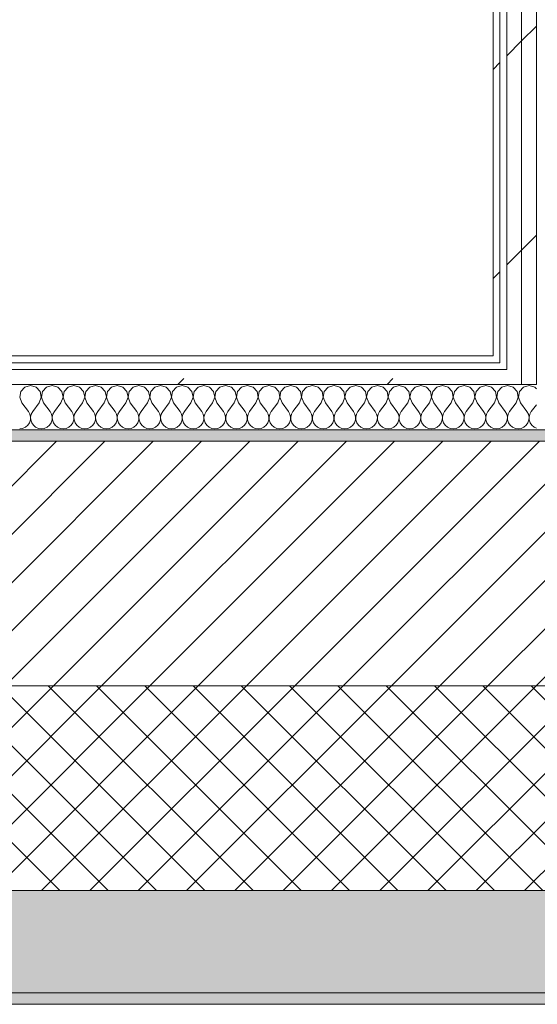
# Model space of a CAD drawing. Header units: millimetres. Extents: x -30280 to 19093, y -18706 to 4378.
# Tile 52 of 142: x -16552 to -16098, y -1699 to -833. Entities that reach past the tile are written whole.
import ezdxf

# ---------------------------------------------------------------- set-up
doc = ezdxf.new("R2010")
doc.units = ezdxf.units.MM
doc.header["$MEASUREMENT"] = 0
doc.linetypes.add('Wipeout_Contour', pattern=[1000, 0, -1000])
doc.layers.add('12_FAÇ_Façana', color=7, linetype='Continuous')
doc.layers.add('Nuevo_08_E_Envans secs', color=7, linetype='Continuous')
for name, color, linetype, lineweight, true_color in [('12_FAÇ_Façana_Pluma_Nº__102', 7, 'Continuous', 5, 0xcccccc), ('12_FAÇ_Façana_Pluma_Nº__174', 7, 'Continuous', 13, 0xe4ad2c), ('12_FAÇ_Façana_Pluma_Nº__176', 7, 'Continuous', 15, 0x93a0c6), ('Nuevo_08_E_Envans secs_Pluma_Nº__102', 7, 'Continuous', 5, 0xcccccc), ('Nuevo_08_E_Envans secs_Pluma_Nº__171', 171, 'Continuous', 13, 0xaaaaff), ('Nuevo_08_E_Envans secs_Pluma_Nº__177', 7, 'Continuous', 15, 0xf7e046)]:
    doc.layers.add(name, color=color, linetype=linetype, lineweight=lineweight, true_color=true_color)
for name, color, linetype, lineweight in [('12_FAÇ_Façana_Pluma_Nº__2', 8, 'Continuous', 5), ('12_FAÇ_Façana_Pluma_Nº__7', 7, 'Continuous', 5), ('Nuevo_08_E_Envans secs_Pluma_Nº__1', 7, 'Continuous', 5)]:
    doc.layers.add(name, color=color, linetype=linetype, lineweight=lineweight)
pattern_1 = [(45, (0, 0), (-183.8478, 183.8478), [195, -65]), (45, (7e-14, 183.85), (-183.8478, 183.8478), [195, -65])]

# ---------------------------------------------------------------- blocks, each defined once
blk = doc.blocks.new('Muro_12_1', base_point=(-16936.43, -1193.98))
at = {"layer": '12_FAÇ_Façana_Pluma_Nº__102', "linetype": 'Continuous', "lineweight": 0, "true_color": 0xe5e5e5}
for points in [[(-16936.43, -1688.98), (-14135.93, -1688.98), (-14135.93, -1598.98), (-16936.43, -1598.98)], [(-16936.43, -1698.98), (-14135.93, -1698.98), (-14135.93, -1688.98), (-16936.43, -1688.98)]]:
    blk.add_hatch(color=254, dxfattribs=at).paths.add_polyline_path(points)
at = {"layer": '12_FAÇ_Façana_Pluma_Nº__174', "linetype": 'Continuous', "lineweight": 13, "true_color": 0xe4ad2c}
h = blk.add_hatch(dxfattribs=at)
h.set_pattern_fill('SATE_Aislamiento_0001', color=42, style=0, pattern_type=2)
h.set_pattern_definition([(45, (0, 0), (-21.213203, 21.213203), []), (135, (0, 0), (21.213203, 21.213203), [])])
h.paths.add_polyline_path([(-16936.43, -1598.98), (-14135.93, -1598.98), (-14135.93, -1418.98), (-16936.43, -1418.98)])
at = {"layer": '12_FAÇ_Façana_Pluma_Nº__176', "linetype": 'Continuous', "lineweight": 0, "true_color": 0x495063}
blk.add_hatch(color=251, dxfattribs=at).paths.add_polyline_path([(-14135.93, -1193.98), (-16936.43, -1193.98), (-16936.43, -1203.98), (-14135.93, -1203.98)])
at = {"layer": '12_FAÇ_Façana_Pluma_Nº__2', "linetype": 'Continuous', "lineweight": 5}
h = blk.add_hatch(dxfattribs=at)
h.set_pattern_fill('Ceramic_0001', color=8, style=0, pattern_type=2)
h.set_pattern_definition([(45, (0, 0), (-21.213203, 21.213203), [])])
h.paths.add_polyline_path([(-16936.43, -1418.98), (-14135.93, -1418.98), (-14135.93, -1203.98), (-16936.43, -1203.98)])
at = {"layer": '12_FAÇ_Façana_Pluma_Nº__7', "color": 7, "linetype": 'Continuous', "lineweight": 5}
for p, q in [((-14135.93, -1203.98), (-16936.43, -1203.98)), ((-16936.43, -1418.98), (-14135.93, -1418.98)), ((-16936.43, -1598.98), (-14135.93, -1598.98)), ((-16936.43, -1688.98), (-14135.93, -1688.98))]:
    blk.add_line(p, q, dxfattribs=at)
at = {"layer": '12_FAÇ_Façana_Pluma_Nº__7', "color": 7, "linetype": 'Continuous', "lineweight": 5, "flags": 128}
for points in [[(-14135.93, -1193.98), (-16936.43, -1193.98)], [(-16936.43, -1698.98), (-14135.93, -1698.98)]]:
    blk.add_lwpolyline(points, dxfattribs=at)
blk = doc.blocks.new('Muro_71_1', base_point=(-16136.43, -1128.98))
at = {"layer": 'Nuevo_08_E_Envans secs_Pluma_Nº__1', "color": 7, "linetype": 'Continuous', "lineweight": 5, "flags": 128}
blk.add_lwpolyline([(-16028.43, -1193.98), (-16098.43, -1193.98)], dxfattribs=at)
at = {"color": 254, "linetype": 'Wipeout_Contour', "lineweight": 0, "ltscale": 64692.595851}
blk.add_wipeout([(-16136.43, -1128.98), (-16136.43, -1134.98), (-16130.43, -1134.98), (-16130.43, -1131.65)], dxfattribs=at).dxf.layer = 'Nuevo_08_E_Envans secs'
at = {"color": 254, "linetype": 'Wipeout_Contour', "lineweight": 0, "ltscale": 48490.996914}
blk.add_wipeout([(-16124.43, -1134.98), (-16122.95, -1134.98), (-16124.43, -1134.32)], dxfattribs=at).dxf.layer = 'Nuevo_08_E_Envans secs'
at = {"color": 254, "linetype": 'Wipeout_Contour', "lineweight": 0, "ltscale": 48452.87072}
blk.add_wipeout([(-16111.43, -1140.98), (-16109.48, -1140.98), (-16111.43, -1140.11)], dxfattribs=at).dxf.layer = 'Nuevo_08_E_Envans secs'
at = {"layer": 'Nuevo_08_E_Envans secs_Pluma_Nº__171', "linetype": 'Continuous', "lineweight": 13, "true_color": 0xaaaaff}
h = blk.add_hatch(dxfattribs=at)
h.set_pattern_fill('Panellat_HPL_0001', color=161, style=0, pattern_type=2)
h.set_pattern_definition(pattern_1)
h.paths.add_polyline_path([(-16136.43, -1128.98), (-16136.43, -1134.98), (-16130.43, -1134.98), (-16130.43, -1131.65)])
at = {"layer": 'Nuevo_08_E_Envans secs_Pluma_Nº__177', "linetype": 'Continuous', "lineweight": 15, "true_color": 0xf7e046}
h = blk.add_hatch(dxfattribs=at)
h.set_pattern_fill('Panellat_HPL_0001', color=53, style=0, pattern_type=2)
h.set_pattern_definition(pattern_1)
h.paths.add_polyline_path([(-16124.43, -1134.98), (-16122.95, -1134.98), (-16124.43, -1134.32)])
h = blk.add_hatch(dxfattribs=at)
h.set_pattern_fill('Panellat_HPL_0001', color=53, style=0, pattern_type=2)
h.set_pattern_definition(pattern_1)
h.paths.add_polyline_path([(-16111.43, -1140.98), (-16109.48, -1140.98), (-16111.43, -1140.11)])
at = {"color": 254, "linetype": 'Wipeout_Contour', "lineweight": 0, "ltscale": 48516.311401}
blk.add_wipeout([(-16136.43, -1128.98), (-16130.43, -1131.65), (-16130.43, -1128.98)], dxfattribs=at).dxf.layer = 'Nuevo_08_E_Envans secs'
at = {"color": 254, "linetype": 'Wipeout_Contour', "lineweight": 0, "ltscale": 80795.070388}
blk.add_wipeout([(-16124.43, -1140.98), (-16111.43, -1140.98), (-16111.43, -1140.11), (-16122.95, -1134.98), (-16124.43, -1134.98)], dxfattribs=at).dxf.layer = 'Nuevo_08_E_Envans secs'
at = {"layer": 'Nuevo_08_E_Envans secs_Pluma_Nº__171', "linetype": 'Continuous', "lineweight": 13, "true_color": 0xaaaaff}
h = blk.add_hatch(dxfattribs=at)
h.set_pattern_fill('Panellat_HPL_0001', color=161, style=0, pattern_type=2)
h.set_pattern_definition(pattern_1)
h.paths.add_polyline_path([(-16136.43, -1128.98), (-16130.43, -1131.65), (-16130.43, -1128.98)])
at = {"layer": 'Nuevo_08_E_Envans secs_Pluma_Nº__177', "linetype": 'Continuous', "lineweight": 15, "true_color": 0xf7e046}
h = blk.add_hatch(dxfattribs=at)
h.set_pattern_fill('Panellat_HPL_0001', color=53, style=0, pattern_type=2)
h.set_pattern_definition(pattern_1)
h.paths.add_polyline_path([(-16124.43, -1140.98), (-16111.43, -1140.98), (-16111.43, -1140.11), (-16122.95, -1134.98), (-16124.43, -1134.98)])
at = {"layer": 'Nuevo_08_E_Envans secs_Pluma_Nº__1', "color": 7, "linetype": 'Continuous', "lineweight": 5}
blk.add_line((-16136.43, -1134.98), (-16130.43, -1134.98), dxfattribs=at)
at = {"color": 254, "linetype": 'Wipeout_Contour', "lineweight": 0, "ltscale": 64762.135973}
blk.add_wipeout([(-16130.43, -1128.98), (-16130.43, 1554.85), (-16136.43, 1554.85), (-16136.43, -1128.98)], dxfattribs=at).dxf.layer = 'Nuevo_08_E_Envans secs'
at = {"color": 254, "linetype": 'Wipeout_Contour', "lineweight": 0, "ltscale": 80732.862526}
blk.add_wipeout([(-16111.43, -1153.98), (-16098.43, -1153.98), (-16098.43, -1145.89), (-16109.48, -1140.98), (-16111.43, -1140.98)], dxfattribs=at).dxf.layer = 'Nuevo_08_E_Envans secs'
at = {"layer": 'Nuevo_08_E_Envans secs_Pluma_Nº__171', "linetype": 'Continuous', "lineweight": 13, "true_color": 0xaaaaff}
h = blk.add_hatch(dxfattribs=at)
h.set_pattern_fill('Panellat_HPL_0001', color=161, style=0, pattern_type=2)
h.set_pattern_definition(pattern_1)
h.paths.add_polyline_path([(-16130.43, -1128.98), (-16130.43, 1554.85), (-16136.43, 1554.85), (-16136.43, -1128.98)])
at = {"layer": 'Nuevo_08_E_Envans secs_Pluma_Nº__177', "linetype": 'Continuous', "lineweight": 15, "true_color": 0xf7e046}
h = blk.add_hatch(dxfattribs=at)
h.set_pattern_fill('Panellat_HPL_0001', color=53, style=0, pattern_type=2)
h.set_pattern_definition(pattern_1)
h.paths.add_polyline_path([(-16111.43, -1153.98), (-16098.43, -1153.98), (-16098.43, -1145.89), (-16109.48, -1140.98), (-16111.43, -1140.98)])
at = {"layer": 'Nuevo_08_E_Envans secs_Pluma_Nº__1', "color": 7, "linetype": 'Continuous', "lineweight": 5}
for p, q in [((-16130.43, -1128.98), (-16130.43, 1554.85)), ((-16130.43, -1131.65), (-16130.43, -1128.98)), ((-16130.43, -1134.98), (-16130.43, -1131.65))]:
    blk.add_line(p, q, dxfattribs=at)
at = {"layer": 'Nuevo_08_E_Envans secs_Pluma_Nº__1', "color": 7, "linetype": 'Continuous', "lineweight": 5, "flags": 128}
blk.add_lwpolyline([(-16136.43, 1554.85), (-16136.43, -1128.98)], dxfattribs=at)
at = {"color": 254, "linetype": 'Wipeout_Contour', "lineweight": 0, "ltscale": 64634.907415}
blk.add_wipeout([(-16124.43, -1153.98), (-16111.43, -1153.98), (-16111.43, -1140.98), (-16124.43, -1140.98)], dxfattribs=at).dxf.layer = 'Nuevo_08_E_Envans secs'
at = {"layer": 'Nuevo_08_E_Envans secs_Pluma_Nº__177', "linetype": 'Continuous', "lineweight": 15, "true_color": 0xf7e046}
h = blk.add_hatch(dxfattribs=at)
h.set_pattern_fill('Panellat_HPL_0001', color=53, style=0, pattern_type=2)
h.set_pattern_definition(pattern_1)
h.paths.add_polyline_path([(-16124.43, -1153.98), (-16111.43, -1153.98), (-16111.43, -1140.98), (-16124.43, -1140.98)])
at = {"layer": 'Nuevo_08_E_Envans secs_Pluma_Nº__1', "color": 7, "linetype": 'Continuous', "lineweight": 5}
for p, q in [((-16124.43, -1153.98), (-16111.43, -1153.98)), ((-16111.43, -1153.98), (-16098.43, -1153.98))]:
    blk.add_line(p, q, dxfattribs=at)
at = {"color": 254, "linetype": 'Wipeout_Contour', "lineweight": 0, "ltscale": 64650.512803}
blk.add_wipeout([(-16098.43, -1145.89), (-16098.43, 1554.85), (-16111.43, 1554.85), (-16111.43, -1140.11)], dxfattribs=at).dxf.layer = 'Nuevo_08_E_Envans secs'
at = {"layer": 'Nuevo_08_E_Envans secs_Pluma_Nº__177', "linetype": 'Continuous', "lineweight": 15, "true_color": 0xf7e046}
h = blk.add_hatch(dxfattribs=at)
h.set_pattern_fill('Panellat_HPL_0001', color=53, style=0, pattern_type=2)
h.set_pattern_definition(pattern_1)
h.paths.add_polyline_path([(-16098.43, -1145.89), (-16098.43, 1554.85), (-16111.43, 1554.85), (-16111.43, -1140.11)])
at = {"layer": 'Nuevo_08_E_Envans secs_Pluma_Nº__1', "color": 7, "linetype": 'Continuous', "lineweight": 5}
for p, q in [((-16098.43, -1145.89), (-16098.43, 1554.85)), ((-16098.43, -1153.98), (-16098.43, -1145.89))]:
    blk.add_line(p, q, dxfattribs=at)
at = {"color": 254, "linetype": 'Wipeout_Contour', "lineweight": 0, "ltscale": 64701.510661}
blk.add_wipeout([(-16111.43, -1140.11), (-16111.43, 1554.85), (-16124.43, 1554.85), (-16124.43, -1134.32)], dxfattribs=at).dxf.layer = 'Nuevo_08_E_Envans secs'
at = {"layer": 'Nuevo_08_E_Envans secs_Pluma_Nº__177', "linetype": 'Continuous', "lineweight": 15, "true_color": 0xf7e046}
h = blk.add_hatch(dxfattribs=at)
h.set_pattern_fill('Panellat_HPL_0001', color=53, style=0, pattern_type=2)
h.set_pattern_definition(pattern_1)
h.paths.add_polyline_path([(-16111.43, -1140.11), (-16111.43, 1554.85), (-16124.43, 1554.85), (-16124.43, -1134.32)])
at = {"layer": 'Nuevo_08_E_Envans secs_Pluma_Nº__1', "color": 7, "linetype": 'Continuous', "lineweight": 5}
for p, q in [((-16124.43, -1134.32), (-16124.43, 1554.85)), ((-16111.43, -1140.11), (-16111.43, 1554.85)), ((-16130.43, -1140.98), (-16124.43, -1140.98)), ((-16124.43, -1134.98), (-16124.43, -1134.32)), ((-16124.43, -1140.98), (-16124.43, -1134.98)), ((-16111.43, -1140.98), (-16111.43, -1140.11)), ((-16111.43, -1153.98), (-16111.43, -1140.98))]:
    blk.add_line(p, q, dxfattribs=at)
blk = doc.blocks.new('*X439')
at = {"layer": 'Nuevo_08_E_Envans secs_Pluma_Nº__102', "color": 254, "linetype": 'Continuous', "lineweight": 5, "true_color": 0xcccccc}
for p, q in [((-16547.86, -1156.35), (-16551.38, -1160.19)), ((-16542.86, -1154.93), (-16547.86, -1156.35)), ((-16537.85, -1156.35), (-16542.86, -1154.93)), ((-16534.34, -1160.19), (-16537.85, -1156.35)), ((-16528.82, -1156.35), (-16532.33, -1160.19)), ((-16523.81, -1154.93), (-16528.82, -1156.35)), ((-16518.8, -1156.35), (-16523.81, -1154.93)), ((-16515.29, -1160.19), (-16518.8, -1156.35)), ((-16509.77, -1156.35), (-16513.28, -1160.19)), ((-16504.76, -1154.93), (-16509.77, -1156.35)), ((-16499.75, -1156.35), (-16504.76, -1154.93)), ((-16496.24, -1160.19), (-16499.75, -1156.35)), ((-16490.72, -1156.35), (-16494.23, -1160.19)), ((-16485.71, -1154.93), (-16490.72, -1156.35)), ((-16480.71, -1156.35), (-16485.71, -1154.93)), ((-16477.2, -1160.19), (-16480.71, -1156.35)), ((-16471.67, -1156.35), (-16475.19, -1160.19)), ((-16466.67, -1154.93), (-16471.67, -1156.35)), ((-16461.66, -1156.35), (-16466.67, -1154.93)), ((-16458.15, -1160.19), (-16461.66, -1156.35)), ((-16452.63, -1156.35), (-16456.14, -1160.19)), ((-16447.62, -1154.93), (-16452.63, -1156.35)), ((-16442.61, -1156.35), (-16447.62, -1154.93)), ((-16439.1, -1160.19), (-16442.61, -1156.35)), ((-16433.58, -1156.35), (-16437.09, -1160.19)), ((-16428.57, -1154.93), (-16433.58, -1156.35)), ((-16423.56, -1156.35), (-16428.57, -1154.93)), ((-16420.05, -1160.19), (-16423.56, -1156.35)), ((-16414.53, -1156.35), (-16418.04, -1160.19)), ((-16409.52, -1154.93), (-16414.53, -1156.35)), ((-16404.52, -1156.35), (-16409.52, -1154.93)), ((-16401.01, -1160.19), (-16404.52, -1156.35)), ((-16395.48, -1156.35), (-16398.99, -1160.19)), ((-16390.48, -1154.93), (-16395.48, -1156.35)), ((-16385.47, -1156.35), (-16390.48, -1154.93)), ((-16381.96, -1160.19), (-16385.47, -1156.35)), ((-16376.44, -1156.35), (-16379.95, -1160.19)), ((-16371.43, -1154.93), (-16376.44, -1156.35)), ((-16366.42, -1156.35), (-16371.43, -1154.93)), ((-16362.91, -1160.19), (-16366.42, -1156.35)), ((-16357.39, -1156.35), (-16360.9, -1160.19)), ((-16352.38, -1154.93), (-16357.39, -1156.35)), ((-16347.37, -1156.35), (-16352.38, -1154.93)), ((-16343.86, -1160.19), (-16347.37, -1156.35)), ((-16338.34, -1156.35), (-16341.85, -1160.19)), ((-16333.33, -1154.93), (-16338.34, -1156.35)), ((-16328.33, -1156.35), (-16333.33, -1154.93)), ((-16324.81, -1160.19), (-16328.33, -1156.35)), ((-16319.29, -1156.35), (-16322.8, -1160.19)), ((-16314.29, -1154.93), (-16319.29, -1156.35)), ((-16309.28, -1156.35), (-16314.29, -1154.93)), ((-16305.77, -1160.19), (-16309.28, -1156.35)), ((-16300.25, -1156.35), (-16303.76, -1160.19)), ((-16295.24, -1154.93), (-16300.25, -1156.35)), ((-16290.23, -1156.35), (-16295.24, -1154.93)), ((-16286.72, -1160.19), (-16290.23, -1156.35)), ((-16281.2, -1156.35), (-16284.71, -1160.19)), ((-16276.19, -1154.93), (-16281.2, -1156.35)), ((-16271.18, -1156.35), (-16276.19, -1154.93)), ((-16267.67, -1160.19), (-16271.18, -1156.35)), ((-16262.15, -1156.35), (-16265.66, -1160.19)), ((-16257.14, -1154.93), (-16262.15, -1156.35)), ((-16252.14, -1156.35), (-16257.14, -1154.93)), ((-16248.62, -1160.19), (-16252.14, -1156.35)), ((-16243.1, -1156.35), (-16246.61, -1160.19)), ((-16238.1, -1154.93), (-16243.1, -1156.35)), ((-16233.09, -1156.35), (-16238.1, -1154.93)), ((-16229.58, -1160.19), (-16233.09, -1156.35)), ((-16224.05, -1156.35), (-16227.57, -1160.19)), ((-16219.05, -1154.93), (-16224.05, -1156.35)), ((-16214.04, -1156.35), (-16219.05, -1154.93)), ((-16210.53, -1160.19), (-16214.04, -1156.35)), ((-16205.01, -1156.35), (-16208.52, -1160.19)), ((-16200, -1154.93), (-16205.01, -1156.35)), ((-16194.99, -1156.35), (-16200, -1154.93)), ((-16191.48, -1160.19), (-16194.99, -1156.35)), ((-16185.96, -1156.35), (-16189.47, -1160.19)), ((-16180.95, -1154.93), (-16185.96, -1156.35)), ((-16175.95, -1156.35), (-16180.95, -1154.93)), ((-16172.43, -1160.19), (-16175.95, -1156.35)), ((-16166.91, -1156.35), (-16170.42, -1160.19)), ((-16161.9, -1154.93), (-16166.91, -1156.35)), ((-16156.9, -1156.35), (-16161.9, -1154.93)), ((-16153.39, -1160.19), (-16156.9, -1156.35)), ((-16147.86, -1156.35), (-16151.38, -1160.19)), ((-16142.86, -1154.93), (-16147.86, -1156.35)), ((-16137.85, -1156.35), (-16142.86, -1154.93)), ((-16134.34, -1160.19), (-16137.85, -1156.35)), ((-16128.82, -1156.35), (-16132.33, -1160.19)), ((-16123.81, -1154.93), (-16128.82, -1156.35)), ((-16118.8, -1156.35), (-16123.81, -1154.93)), ((-16115.29, -1160.19), (-16118.8, -1156.35)), ((-16109.77, -1156.35), (-16113.28, -1160.19)), ((-16104.76, -1154.93), (-16109.77, -1156.35)), ((-16099.75, -1156.35), (-16104.76, -1154.93)), ((-16098.43, -1157.8), (-16099.75, -1156.35)), ((-16551.38, -1160.19), (-16552.34, -1165.31)), ((-16552.34, -1165.31), (-16550.48, -1170.17)), ((-16535.24, -1170.17), (-16533.37, -1165.31)), ((-16533.37, -1165.31), (-16534.34, -1160.19)), ((-16532.33, -1160.19), (-16533.29, -1165.31)), ((-16533.29, -1165.31), (-16531.43, -1170.17)), ((-16516.19, -1170.17), (-16514.32, -1165.31)), ((-16514.32, -1165.31), (-16515.29, -1160.19)), ((-16513.28, -1160.19), (-16514.25, -1165.31)), ((-16514.25, -1165.31), (-16512.38, -1170.17)), ((-16497.14, -1170.17), (-16495.28, -1165.31)), ((-16495.28, -1165.31), (-16496.24, -1160.19)), ((-16494.23, -1160.19), (-16495.2, -1165.31)), ((-16495.2, -1165.31), (-16493.33, -1170.17)), ((-16478.1, -1170.17), (-16476.23, -1165.31)), ((-16476.23, -1165.31), (-16477.2, -1160.19)), ((-16475.19, -1160.19), (-16476.15, -1165.31)), ((-16476.15, -1165.31), (-16474.29, -1170.17)), ((-16459.05, -1170.17), (-16457.18, -1165.31)), ((-16457.18, -1165.31), (-16458.15, -1160.19)), ((-16456.14, -1160.19), (-16457.1, -1165.31)), ((-16457.1, -1165.31), (-16455.24, -1170.17)), ((-16440, -1170.17), (-16438.13, -1165.31)), ((-16438.13, -1165.31), (-16439.1, -1160.19)), ((-16437.09, -1160.19), (-16438.06, -1165.31)), ((-16438.06, -1165.31), (-16436.19, -1170.17)), ((-16420.95, -1170.17), (-16419.09, -1165.31)), ((-16419.09, -1165.31), (-16420.05, -1160.19)), ((-16418.04, -1160.19), (-16419.01, -1165.31)), ((-16419.01, -1165.31), (-16417.14, -1170.17)), ((-16401.9, -1170.17), (-16400.04, -1165.31)), ((-16400.04, -1165.31), (-16401.01, -1160.19)), ((-16398.99, -1160.19), (-16399.96, -1165.31)), ((-16399.96, -1165.31), (-16398.1, -1170.17)), ((-16382.86, -1170.17), (-16380.99, -1165.31)), ((-16380.99, -1165.31), (-16381.96, -1160.19)), ((-16379.95, -1160.19), (-16380.91, -1165.31)), ((-16380.91, -1165.31), (-16379.05, -1170.17)), ((-16363.81, -1170.17), (-16361.94, -1165.31)), ((-16361.94, -1165.31), (-16362.91, -1160.19)), ((-16360.9, -1160.19), (-16361.87, -1165.31)), ((-16361.87, -1165.31), (-16360, -1170.17)), ((-16344.76, -1170.17), (-16342.9, -1165.31)), ((-16342.9, -1165.31), (-16343.86, -1160.19)), ((-16341.85, -1160.19), (-16342.82, -1165.31)), ((-16342.82, -1165.31), (-16340.95, -1170.17)), ((-16325.71, -1170.17), (-16323.85, -1165.31)), ((-16323.85, -1165.31), (-16324.81, -1160.19)), ((-16322.8, -1160.19), (-16323.77, -1165.31)), ((-16323.77, -1165.31), (-16321.9, -1170.17)), ((-16306.67, -1170.17), (-16304.8, -1165.31)), ((-16304.8, -1165.31), (-16305.77, -1160.19)), ((-16303.76, -1160.19), (-16304.72, -1165.31)), ((-16304.72, -1165.31), (-16302.86, -1170.17)), ((-16287.62, -1170.17), (-16285.75, -1165.31)), ((-16285.75, -1165.31), (-16286.72, -1160.19)), ((-16284.71, -1160.19), (-16285.68, -1165.31)), ((-16285.68, -1165.31), (-16283.81, -1170.17)), ((-16268.57, -1170.17), (-16266.71, -1165.31)), ((-16266.71, -1165.31), (-16267.67, -1160.19)), ((-16265.66, -1160.19), (-16266.63, -1165.31)), ((-16266.63, -1165.31), (-16264.76, -1170.17)), ((-16249.52, -1170.17), (-16247.66, -1165.31)), ((-16247.66, -1165.31), (-16248.62, -1160.19)), ((-16246.61, -1160.19), (-16247.58, -1165.31)), ((-16247.58, -1165.31), (-16245.71, -1170.17)), ((-16230.48, -1170.17), (-16228.61, -1165.31)), ((-16228.61, -1165.31), (-16229.58, -1160.19)), ((-16227.57, -1160.19), (-16228.53, -1165.31)), ((-16228.53, -1165.31), (-16226.67, -1170.17)), ((-16211.43, -1170.17), (-16209.56, -1165.31)), ((-16209.56, -1165.31), (-16210.53, -1160.19)), ((-16208.52, -1160.19), (-16209.49, -1165.31)), ((-16209.49, -1165.31), (-16207.62, -1170.17)), ((-16192.38, -1170.17), (-16190.51, -1165.31)), ((-16190.51, -1165.31), (-16191.48, -1160.19)), ((-16189.47, -1160.19), (-16190.44, -1165.31)), ((-16190.44, -1165.31), (-16188.57, -1170.17)), ((-16173.33, -1170.17), (-16171.47, -1165.31)), ((-16171.47, -1165.31), (-16172.43, -1160.19)), ((-16170.42, -1160.19), (-16171.39, -1165.31)), ((-16171.39, -1165.31), (-16169.52, -1170.17)), ((-16154.29, -1170.17), (-16152.42, -1165.31)), ((-16152.42, -1165.31), (-16153.39, -1160.19)), ((-16151.38, -1160.19), (-16152.34, -1165.31)), ((-16152.34, -1165.31), (-16150.48, -1170.17)), ((-16135.24, -1170.17), (-16133.37, -1165.31)), ((-16133.37, -1165.31), (-16134.34, -1160.19)), ((-16132.33, -1160.19), (-16133.29, -1165.31)), ((-16133.29, -1165.31), (-16131.43, -1170.17)), ((-16116.19, -1170.17), (-16114.32, -1165.31)), ((-16114.32, -1165.31), (-16115.29, -1160.19)), ((-16113.28, -1160.19), (-16114.25, -1165.31)), ((-16114.25, -1165.31), (-16112.38, -1170.17)), ((-16550.48, -1170.17), (-16544.76, -1177.79)), ((-16535.24, -1170.17), (-16540.95, -1177.79)), ((-16531.43, -1170.17), (-16525.71, -1177.79)), ((-16516.19, -1170.17), (-16521.9, -1177.79)), ((-16512.38, -1170.17), (-16506.67, -1177.79)), ((-16497.14, -1170.17), (-16502.86, -1177.79)), ((-16493.33, -1170.17), (-16487.62, -1177.79)), ((-16478.1, -1170.17), (-16483.81, -1177.79)), ((-16474.29, -1170.17), (-16468.57, -1177.79)), ((-16459.05, -1170.17), (-16464.76, -1177.79)), ((-16455.24, -1170.17), (-16449.52, -1177.79)), ((-16440, -1170.17), (-16445.71, -1177.79)), ((-16436.19, -1170.17), (-16430.48, -1177.79)), ((-16420.95, -1170.17), (-16426.67, -1177.79)), ((-16417.14, -1170.17), (-16411.43, -1177.79)), ((-16401.9, -1170.17), (-16407.62, -1177.79)), ((-16398.1, -1170.17), (-16392.38, -1177.79)), ((-16382.86, -1170.17), (-16388.57, -1177.79)), ((-16379.05, -1170.17), (-16373.33, -1177.79)), ((-16363.81, -1170.17), (-16369.52, -1177.79)), ((-16360, -1170.17), (-16354.29, -1177.79)), ((-16344.76, -1170.17), (-16350.48, -1177.79)), ((-16340.95, -1170.17), (-16335.24, -1177.79)), ((-16325.71, -1170.17), (-16331.43, -1177.79)), ((-16321.9, -1170.17), (-16316.19, -1177.79)), ((-16306.67, -1170.17), (-16312.38, -1177.79)), ((-16302.86, -1170.17), (-16297.14, -1177.79)), ((-16287.62, -1170.17), (-16293.33, -1177.79)), ((-16283.81, -1170.17), (-16278.1, -1177.79)), ((-16268.57, -1170.17), (-16274.29, -1177.79)), ((-16264.76, -1170.17), (-16259.05, -1177.79)), ((-16249.52, -1170.17), (-16255.24, -1177.79)), ((-16245.71, -1170.17), (-16240, -1177.79)), ((-16230.48, -1170.17), (-16236.19, -1177.79)), ((-16226.67, -1170.17), (-16220.95, -1177.79)), ((-16211.43, -1170.17), (-16217.14, -1177.79)), ((-16207.62, -1170.17), (-16201.9, -1177.79)), ((-16192.38, -1170.17), (-16198.1, -1177.79)), ((-16188.57, -1170.17), (-16182.86, -1177.79)), ((-16173.33, -1170.17), (-16179.05, -1177.79)), ((-16169.52, -1170.17), (-16163.81, -1177.79)), ((-16154.29, -1170.17), (-16160, -1177.79)), ((-16150.48, -1170.17), (-16144.76, -1177.79)), ((-16135.24, -1170.17), (-16140.95, -1177.79)), ((-16131.43, -1170.17), (-16125.71, -1177.79)), ((-16116.19, -1170.17), (-16121.9, -1177.79)), ((-16112.38, -1170.17), (-16106.67, -1177.79)), ((-16098.43, -1171.88), (-16102.86, -1177.79)), ((-16543.49, -1180.08), (-16544.76, -1177.79)), ((-16543.86, -1187.76), (-16543.02, -1185.27)), ((-16542.9, -1182.64), (-16543.49, -1180.08)), ((-16543.02, -1185.27), (-16542.9, -1182.64)), ((-16542.22, -1180.08), (-16542.82, -1182.64)), ((-16542.82, -1182.64), (-16542.69, -1185.27)), ((-16542.69, -1185.27), (-16541.85, -1187.76)), ((-16540.95, -1177.79), (-16542.22, -1180.08)), ((-16524.44, -1180.08), (-16525.71, -1177.79)), ((-16524.81, -1187.76), (-16523.98, -1185.27)), ((-16523.85, -1182.64), (-16524.44, -1180.08)), ((-16523.98, -1185.27), (-16523.85, -1182.64)), ((-16523.18, -1180.08), (-16523.77, -1182.64)), ((-16523.77, -1182.64), (-16523.64, -1185.27)), ((-16523.64, -1185.27), (-16522.8, -1187.76)), ((-16521.9, -1177.79), (-16523.18, -1180.08)), ((-16505.4, -1180.08), (-16506.67, -1177.79)), ((-16505.77, -1187.76), (-16504.93, -1185.27)), ((-16504.8, -1182.64), (-16505.4, -1180.08)), ((-16504.93, -1185.27), (-16504.8, -1182.64)), ((-16504.13, -1180.08), (-16504.72, -1182.64)), ((-16504.72, -1182.64), (-16504.6, -1185.27)), ((-16504.6, -1185.27), (-16503.76, -1187.76)), ((-16502.86, -1177.79), (-16504.13, -1180.08)), ((-16486.35, -1180.08), (-16487.62, -1177.79)), ((-16486.72, -1187.76), (-16485.88, -1185.27)), ((-16485.75, -1182.64), (-16486.35, -1180.08)), ((-16485.88, -1185.27), (-16485.75, -1182.64)), ((-16485.08, -1180.08), (-16485.68, -1182.64)), ((-16485.68, -1182.64), (-16485.55, -1185.27)), ((-16485.55, -1185.27), (-16484.71, -1187.76)), ((-16483.81, -1177.79), (-16485.08, -1180.08)), ((-16467.3, -1180.08), (-16468.57, -1177.79)), ((-16467.67, -1187.76), (-16466.83, -1185.27)), ((-16466.71, -1182.64), (-16467.3, -1180.08)), ((-16466.83, -1185.27), (-16466.71, -1182.64)), ((-16466.03, -1180.08), (-16466.63, -1182.64)), ((-16466.63, -1182.64), (-16466.5, -1185.27)), ((-16466.5, -1185.27), (-16465.66, -1187.76)), ((-16464.76, -1177.79), (-16466.03, -1180.08)), ((-16448.25, -1180.08), (-16449.52, -1177.79)), ((-16448.62, -1187.76), (-16447.78, -1185.27)), ((-16447.66, -1182.64), (-16448.25, -1180.08)), ((-16447.78, -1185.27), (-16447.66, -1182.64)), ((-16446.99, -1180.08), (-16447.58, -1182.64)), ((-16447.58, -1182.64), (-16447.45, -1185.27)), ((-16447.45, -1185.27), (-16446.61, -1187.76)), ((-16445.71, -1177.79), (-16446.99, -1180.08)), ((-16429.2, -1180.08), (-16430.48, -1177.79)), ((-16429.58, -1187.76), (-16428.74, -1185.27)), ((-16428.61, -1182.64), (-16429.2, -1180.08)), ((-16428.74, -1185.27), (-16428.61, -1182.64)), ((-16427.94, -1180.08), (-16428.53, -1182.64)), ((-16428.53, -1182.64), (-16428.41, -1185.27)), ((-16428.41, -1185.27), (-16427.57, -1187.76)), ((-16426.67, -1177.79), (-16427.94, -1180.08)), ((-16410.16, -1180.08), (-16411.43, -1177.79)), ((-16410.53, -1187.76), (-16409.69, -1185.27)), ((-16409.56, -1182.64), (-16410.16, -1180.08)), ((-16409.69, -1185.27), (-16409.56, -1182.64)), ((-16408.89, -1180.08), (-16409.49, -1182.64)), ((-16409.49, -1182.64), (-16409.36, -1185.27)), ((-16409.36, -1185.27), (-16408.52, -1187.76)), ((-16407.62, -1177.79), (-16408.89, -1180.08)), ((-16391.11, -1180.08), (-16392.38, -1177.79)), ((-16391.48, -1187.76), (-16390.64, -1185.27)), ((-16390.51, -1182.64), (-16391.11, -1180.08)), ((-16390.64, -1185.27), (-16390.51, -1182.64)), ((-16389.84, -1180.08), (-16390.44, -1182.64)), ((-16390.44, -1182.64), (-16390.31, -1185.27)), ((-16390.31, -1185.27), (-16389.47, -1187.76)), ((-16388.57, -1177.79), (-16389.84, -1180.08)), ((-16372.06, -1180.08), (-16373.33, -1177.79)), ((-16372.43, -1187.76), (-16371.59, -1185.27)), ((-16371.47, -1182.64), (-16372.06, -1180.08)), ((-16371.59, -1185.27), (-16371.47, -1182.64)), ((-16370.8, -1180.08), (-16371.39, -1182.64)), ((-16371.39, -1182.64), (-16371.26, -1185.27)), ((-16371.26, -1185.27), (-16370.42, -1187.76)), ((-16369.52, -1177.79), (-16370.8, -1180.08)), ((-16353.01, -1180.08), (-16354.29, -1177.79)), ((-16353.39, -1187.76), (-16352.55, -1185.27)), ((-16352.42, -1182.64), (-16353.01, -1180.08)), ((-16352.55, -1185.27), (-16352.42, -1182.64)), ((-16351.75, -1180.08), (-16352.34, -1182.64)), ((-16352.34, -1182.64), (-16352.22, -1185.27)), ((-16352.22, -1185.27), (-16351.38, -1187.76)), ((-16350.48, -1177.79), (-16351.75, -1180.08)), ((-16333.97, -1180.08), (-16335.24, -1177.79)), ((-16334.34, -1187.76), (-16333.5, -1185.27)), ((-16333.37, -1182.64), (-16333.97, -1180.08)), ((-16333.5, -1185.27), (-16333.37, -1182.64)), ((-16332.7, -1180.08), (-16333.29, -1182.64)), ((-16333.29, -1182.64), (-16333.17, -1185.27)), ((-16333.17, -1185.27), (-16332.33, -1187.76)), ((-16331.43, -1177.79), (-16332.7, -1180.08)), ((-16314.92, -1180.08), (-16316.19, -1177.79)), ((-16315.29, -1187.76), (-16314.45, -1185.27)), ((-16314.32, -1182.64), (-16314.92, -1180.08)), ((-16314.45, -1185.27), (-16314.32, -1182.64)), ((-16313.65, -1180.08), (-16314.25, -1182.64)), ((-16314.25, -1182.64), (-16314.12, -1185.27)), ((-16314.12, -1185.27), (-16313.28, -1187.76)), ((-16312.38, -1177.79), (-16313.65, -1180.08)), ((-16295.87, -1180.08), (-16297.14, -1177.79)), ((-16296.24, -1187.76), (-16295.4, -1185.27)), ((-16295.28, -1182.64), (-16295.87, -1180.08)), ((-16295.4, -1185.27), (-16295.28, -1182.64)), ((-16294.6, -1180.08), (-16295.2, -1182.64)), ((-16295.2, -1182.64), (-16295.07, -1185.27)), ((-16295.07, -1185.27), (-16294.23, -1187.76)), ((-16293.33, -1177.79), (-16294.6, -1180.08)), ((-16276.82, -1180.08), (-16278.1, -1177.79)), ((-16277.2, -1187.76), (-16276.36, -1185.27)), ((-16276.23, -1182.64), (-16276.82, -1180.08)), ((-16276.36, -1185.27), (-16276.23, -1182.64)), ((-16275.56, -1180.08), (-16276.15, -1182.64)), ((-16276.15, -1182.64), (-16276.02, -1185.27)), ((-16276.02, -1185.27), (-16275.19, -1187.76)), ((-16274.29, -1177.79), (-16275.56, -1180.08)), ((-16257.78, -1180.08), (-16259.05, -1177.79)), ((-16258.15, -1187.76), (-16257.31, -1185.27)), ((-16257.18, -1182.64), (-16257.78, -1180.08)), ((-16257.31, -1185.27), (-16257.18, -1182.64)), ((-16256.51, -1180.08), (-16257.1, -1182.64)), ((-16257.1, -1182.64), (-16256.98, -1185.27)), ((-16256.98, -1185.27), (-16256.14, -1187.76)), ((-16255.24, -1177.79), (-16256.51, -1180.08)), ((-16238.73, -1180.08), (-16240, -1177.79)), ((-16239.1, -1187.76), (-16238.26, -1185.27)), ((-16238.13, -1182.64), (-16238.73, -1180.08)), ((-16238.26, -1185.27), (-16238.13, -1182.64)), ((-16237.46, -1180.08), (-16238.06, -1182.64)), ((-16238.06, -1182.64), (-16237.93, -1185.27)), ((-16237.93, -1185.27), (-16237.09, -1187.76)), ((-16236.19, -1177.79), (-16237.46, -1180.08)), ((-16219.68, -1180.08), (-16220.95, -1177.79)), ((-16220.05, -1187.76), (-16219.21, -1185.27)), ((-16219.09, -1182.64), (-16219.68, -1180.08)), ((-16219.21, -1185.27), (-16219.09, -1182.64)), ((-16218.41, -1180.08), (-16219.01, -1182.64)), ((-16219.01, -1182.64), (-16218.88, -1185.27)), ((-16218.88, -1185.27), (-16218.04, -1187.76)), ((-16217.14, -1177.79), (-16218.41, -1180.08)), ((-16200.63, -1180.08), (-16201.9, -1177.79)), ((-16201.01, -1187.76), (-16200.17, -1185.27)), ((-16200.04, -1182.64), (-16200.63, -1180.08)), ((-16200.17, -1185.27), (-16200.04, -1182.64)), ((-16199.37, -1180.08), (-16199.96, -1182.64)), ((-16199.96, -1182.64), (-16199.83, -1185.27)), ((-16199.83, -1185.27), (-16198.99, -1187.76)), ((-16198.1, -1177.79), (-16199.37, -1180.08)), ((-16181.59, -1180.08), (-16182.86, -1177.79)), ((-16181.96, -1187.76), (-16181.12, -1185.27)), ((-16180.99, -1182.64), (-16181.59, -1180.08)), ((-16181.12, -1185.27), (-16180.99, -1182.64)), ((-16180.32, -1180.08), (-16180.91, -1182.64)), ((-16180.91, -1182.64), (-16180.79, -1185.27)), ((-16180.79, -1185.27), (-16179.95, -1187.76)), ((-16179.05, -1177.79), (-16180.32, -1180.08)), ((-16162.54, -1180.08), (-16163.81, -1177.79)), ((-16162.91, -1187.76), (-16162.07, -1185.27)), ((-16161.94, -1182.64), (-16162.54, -1180.08)), ((-16162.07, -1185.27), (-16161.94, -1182.64)), ((-16161.27, -1180.08), (-16161.87, -1182.64)), ((-16161.87, -1182.64), (-16161.74, -1185.27)), ((-16161.74, -1185.27), (-16160.9, -1187.76)), ((-16160, -1177.79), (-16161.27, -1180.08)), ((-16143.49, -1180.08), (-16144.76, -1177.79)), ((-16143.86, -1187.76), (-16143.02, -1185.27)), ((-16142.9, -1182.64), (-16143.49, -1180.08)), ((-16143.02, -1185.27), (-16142.9, -1182.64)), ((-16142.22, -1180.08), (-16142.82, -1182.64)), ((-16142.82, -1182.64), (-16142.69, -1185.27)), ((-16142.69, -1185.27), (-16141.85, -1187.76)), ((-16140.95, -1177.79), (-16142.22, -1180.08)), ((-16124.44, -1180.08), (-16125.71, -1177.79)), ((-16124.81, -1187.76), (-16123.98, -1185.27)), ((-16123.85, -1182.64), (-16124.44, -1180.08)), ((-16123.98, -1185.27), (-16123.85, -1182.64)), ((-16123.18, -1180.08), (-16123.77, -1182.64)), ((-16123.77, -1182.64), (-16123.64, -1185.27)), ((-16123.64, -1185.27), (-16122.8, -1187.76)), ((-16121.9, -1177.79), (-16123.18, -1180.08)), ((-16105.4, -1180.08), (-16106.67, -1177.79)), ((-16105.77, -1187.76), (-16104.93, -1185.27)), ((-16104.8, -1182.64), (-16105.4, -1180.08)), ((-16104.93, -1185.27), (-16104.8, -1182.64)), ((-16104.13, -1180.08), (-16104.72, -1182.64)), ((-16104.72, -1182.64), (-16104.6, -1185.27)), ((-16104.6, -1185.27), (-16103.76, -1187.76)), ((-16102.86, -1177.79), (-16104.13, -1180.08)), ((-16552.38, -1193.02), (-16549.78, -1192.66)), ((-16549.78, -1192.66), (-16547.37, -1191.6)), ((-16547.37, -1191.6), (-16545.35, -1189.92)), ((-16545.35, -1189.92), (-16543.86, -1187.76)), ((-16541.85, -1187.76), (-16540.36, -1189.92)), ((-16540.36, -1189.92), (-16538.34, -1191.6)), ((-16538.34, -1191.6), (-16535.94, -1192.66)), ((-16535.94, -1192.66), (-16533.33, -1193.02)), ((-16533.33, -1193.02), (-16530.73, -1192.66)), ((-16530.73, -1192.66), (-16528.33, -1191.6)), ((-16528.33, -1191.6), (-16526.3, -1189.92)), ((-16526.3, -1189.92), (-16524.81, -1187.76)), ((-16522.8, -1187.76), (-16521.32, -1189.92)), ((-16521.32, -1189.92), (-16519.29, -1191.6)), ((-16519.29, -1191.6), (-16516.89, -1192.66)), ((-16516.89, -1192.66), (-16514.29, -1193.02)), ((-16514.29, -1193.02), (-16511.68, -1192.66)), ((-16511.68, -1192.66), (-16509.28, -1191.6)), ((-16509.28, -1191.6), (-16507.26, -1189.92)), ((-16507.26, -1189.92), (-16505.77, -1187.76)), ((-16503.76, -1187.76), (-16502.27, -1189.92)), ((-16502.27, -1189.92), (-16500.25, -1191.6)), ((-16500.25, -1191.6), (-16497.84, -1192.66)), ((-16497.84, -1192.66), (-16495.24, -1193.02)), ((-16495.24, -1193.02), (-16492.64, -1192.66)), ((-16492.64, -1192.66), (-16490.23, -1191.6)), ((-16490.23, -1191.6), (-16488.21, -1189.92)), ((-16488.21, -1189.92), (-16486.72, -1187.76)), ((-16484.71, -1187.76), (-16483.22, -1189.92)), ((-16483.22, -1189.92), (-16481.2, -1191.6)), ((-16481.2, -1191.6), (-16478.79, -1192.66)), ((-16478.79, -1192.66), (-16476.19, -1193.02)), ((-16476.19, -1193.02), (-16473.59, -1192.66)), ((-16473.59, -1192.66), (-16471.18, -1191.6)), ((-16471.18, -1191.6), (-16469.16, -1189.92)), ((-16469.16, -1189.92), (-16467.67, -1187.76)), ((-16465.66, -1187.76), (-16464.17, -1189.92)), ((-16464.17, -1189.92), (-16462.15, -1191.6)), ((-16462.15, -1191.6), (-16459.75, -1192.66)), ((-16459.75, -1192.66), (-16457.14, -1193.02)), ((-16457.14, -1193.02), (-16454.54, -1192.66)), ((-16454.54, -1192.66), (-16452.14, -1191.6)), ((-16452.14, -1191.6), (-16450.11, -1189.92)), ((-16450.11, -1189.92), (-16448.62, -1187.76)), ((-16446.61, -1187.76), (-16445.13, -1189.92)), ((-16445.13, -1189.92), (-16443.1, -1191.6)), ((-16443.1, -1191.6), (-16440.7, -1192.66)), ((-16440.7, -1192.66), (-16438.1, -1193.02)), ((-16438.1, -1193.02), (-16435.49, -1192.66)), ((-16435.49, -1192.66), (-16433.09, -1191.6)), ((-16433.09, -1191.6), (-16431.06, -1189.92)), ((-16431.06, -1189.92), (-16429.58, -1187.76)), ((-16427.57, -1187.76), (-16426.08, -1189.92)), ((-16426.08, -1189.92), (-16424.05, -1191.6)), ((-16424.05, -1191.6), (-16421.65, -1192.66)), ((-16421.65, -1192.66), (-16419.05, -1193.02)), ((-16419.05, -1193.02), (-16416.45, -1192.66)), ((-16416.45, -1192.66), (-16414.04, -1191.6)), ((-16414.04, -1191.6), (-16412.02, -1189.92)), ((-16412.02, -1189.92), (-16410.53, -1187.76)), ((-16408.52, -1187.76), (-16407.03, -1189.92)), ((-16407.03, -1189.92), (-16405.01, -1191.6)), ((-16405.01, -1191.6), (-16402.6, -1192.66)), ((-16402.6, -1192.66), (-16400, -1193.02)), ((-16400, -1193.02), (-16397.4, -1192.66)), ((-16397.4, -1192.66), (-16394.99, -1191.6)), ((-16394.99, -1191.6), (-16392.97, -1189.92)), ((-16392.97, -1189.92), (-16391.48, -1187.76)), ((-16389.47, -1187.76), (-16387.98, -1189.92)), ((-16387.98, -1189.92), (-16385.96, -1191.6)), ((-16385.96, -1191.6), (-16383.55, -1192.66)), ((-16383.55, -1192.66), (-16380.95, -1193.02)), ((-16380.95, -1193.02), (-16378.35, -1192.66)), ((-16378.35, -1192.66), (-16375.95, -1191.6)), ((-16375.95, -1191.6), (-16373.92, -1189.92)), ((-16373.92, -1189.92), (-16372.43, -1187.76)), ((-16370.42, -1187.76), (-16368.94, -1189.92)), ((-16368.94, -1189.92), (-16366.91, -1191.6)), ((-16366.91, -1191.6), (-16364.51, -1192.66)), ((-16364.51, -1192.66), (-16361.9, -1193.02)), ((-16361.9, -1193.02), (-16359.3, -1192.66)), ((-16359.3, -1192.66), (-16356.9, -1191.6)), ((-16356.9, -1191.6), (-16354.87, -1189.92)), ((-16354.87, -1189.92), (-16353.39, -1187.76)), ((-16351.38, -1187.76), (-16349.89, -1189.92)), ((-16349.89, -1189.92), (-16347.86, -1191.6)), ((-16347.86, -1191.6), (-16345.46, -1192.66)), ((-16345.46, -1192.66), (-16342.86, -1193.02)), ((-16342.86, -1193.02), (-16340.25, -1192.66)), ((-16340.25, -1192.66), (-16337.85, -1191.6)), ((-16337.85, -1191.6), (-16335.83, -1189.92)), ((-16335.83, -1189.92), (-16334.34, -1187.76)), ((-16332.33, -1187.76), (-16330.84, -1189.92)), ((-16330.84, -1189.92), (-16328.82, -1191.6)), ((-16328.82, -1191.6), (-16326.41, -1192.66)), ((-16326.41, -1192.66), (-16323.81, -1193.02)), ((-16323.81, -1193.02), (-16321.21, -1192.66)), ((-16321.21, -1192.66), (-16318.8, -1191.6)), ((-16318.8, -1191.6), (-16316.78, -1189.92)), ((-16316.78, -1189.92), (-16315.29, -1187.76)), ((-16313.28, -1187.76), (-16311.79, -1189.92)), ((-16311.79, -1189.92), (-16309.77, -1191.6)), ((-16309.77, -1191.6), (-16307.36, -1192.66)), ((-16307.36, -1192.66), (-16304.76, -1193.02)), ((-16304.76, -1193.02), (-16302.16, -1192.66)), ((-16302.16, -1192.66), (-16299.75, -1191.6)), ((-16299.75, -1191.6), (-16297.73, -1189.92)), ((-16297.73, -1189.92), (-16296.24, -1187.76)), ((-16294.23, -1187.76), (-16292.74, -1189.92)), ((-16292.74, -1189.92), (-16290.72, -1191.6)), ((-16290.72, -1191.6), (-16288.32, -1192.66)), ((-16288.32, -1192.66), (-16285.71, -1193.02)), ((-16285.71, -1193.02), (-16283.11, -1192.66)), ((-16283.11, -1192.66), (-16280.71, -1191.6)), ((-16280.71, -1191.6), (-16278.68, -1189.92)), ((-16278.68, -1189.92), (-16277.2, -1187.76)), ((-16275.19, -1187.76), (-16273.7, -1189.92)), ((-16273.7, -1189.92), (-16271.67, -1191.6)), ((-16271.67, -1191.6), (-16269.27, -1192.66)), ((-16269.27, -1192.66), (-16266.67, -1193.02)), ((-16266.67, -1193.02), (-16264.06, -1192.66)), ((-16264.06, -1192.66), (-16261.66, -1191.6)), ((-16261.66, -1191.6), (-16259.64, -1189.92)), ((-16259.64, -1189.92), (-16258.15, -1187.76)), ((-16256.14, -1187.76), (-16254.65, -1189.92)), ((-16254.65, -1189.92), (-16252.63, -1191.6)), ((-16252.63, -1191.6), (-16250.22, -1192.66)), ((-16250.22, -1192.66), (-16247.62, -1193.02)), ((-16247.62, -1193.02), (-16245.02, -1192.66)), ((-16245.02, -1192.66), (-16242.61, -1191.6)), ((-16242.61, -1191.6), (-16240.59, -1189.92)), ((-16240.59, -1189.92), (-16239.1, -1187.76)), ((-16237.09, -1187.76), (-16235.6, -1189.92)), ((-16235.6, -1189.92), (-16233.58, -1191.6)), ((-16233.58, -1191.6), (-16231.17, -1192.66)), ((-16231.17, -1192.66), (-16228.57, -1193.02)), ((-16228.57, -1193.02), (-16225.97, -1192.66)), ((-16225.97, -1192.66), (-16223.56, -1191.6)), ((-16223.56, -1191.6), (-16221.54, -1189.92)), ((-16221.54, -1189.92), (-16220.05, -1187.76)), ((-16218.04, -1187.76), (-16216.55, -1189.92)), ((-16216.55, -1189.92), (-16214.53, -1191.6)), ((-16214.53, -1191.6), (-16212.13, -1192.66)), ((-16212.13, -1192.66), (-16209.52, -1193.02)), ((-16209.52, -1193.02), (-16206.92, -1192.66)), ((-16206.92, -1192.66), (-16204.52, -1191.6)), ((-16204.52, -1191.6), (-16202.49, -1189.92)), ((-16202.49, -1189.92), (-16201.01, -1187.76)), ((-16198.99, -1187.76), (-16197.51, -1189.92)), ((-16197.51, -1189.92), (-16195.48, -1191.6)), ((-16195.48, -1191.6), (-16193.08, -1192.66)), ((-16193.08, -1192.66), (-16190.48, -1193.02)), ((-16190.48, -1193.02), (-16187.87, -1192.66)), ((-16187.87, -1192.66), (-16185.47, -1191.6)), ((-16185.47, -1191.6), (-16183.45, -1189.92)), ((-16183.45, -1189.92), (-16181.96, -1187.76)), ((-16179.95, -1187.76), (-16178.46, -1189.92)), ((-16178.46, -1189.92), (-16176.44, -1191.6)), ((-16176.44, -1191.6), (-16174.03, -1192.66)), ((-16174.03, -1192.66), (-16171.43, -1193.02)), ((-16171.43, -1193.02), (-16168.83, -1192.66)), ((-16168.83, -1192.66), (-16166.42, -1191.6)), ((-16166.42, -1191.6), (-16164.4, -1189.92)), ((-16164.4, -1189.92), (-16162.91, -1187.76)), ((-16160.9, -1187.76), (-16159.41, -1189.92)), ((-16159.41, -1189.92), (-16157.39, -1191.6)), ((-16157.39, -1191.6), (-16154.98, -1192.66)), ((-16154.98, -1192.66), (-16152.38, -1193.02)), ((-16152.38, -1193.02), (-16149.78, -1192.66)), ((-16149.78, -1192.66), (-16147.37, -1191.6)), ((-16147.37, -1191.6), (-16145.35, -1189.92)), ((-16145.35, -1189.92), (-16143.86, -1187.76)), ((-16141.85, -1187.76), (-16140.36, -1189.92)), ((-16140.36, -1189.92), (-16138.34, -1191.6)), ((-16138.34, -1191.6), (-16135.94, -1192.66)), ((-16135.94, -1192.66), (-16133.33, -1193.02)), ((-16133.33, -1193.02), (-16130.73, -1192.66)), ((-16130.73, -1192.66), (-16128.33, -1191.6)), ((-16128.33, -1191.6), (-16126.3, -1189.92)), ((-16126.3, -1189.92), (-16124.81, -1187.76)), ((-16122.8, -1187.76), (-16121.32, -1189.92)), ((-16121.32, -1189.92), (-16119.29, -1191.6)), ((-16119.29, -1191.6), (-16116.89, -1192.66)), ((-16116.89, -1192.66), (-16114.29, -1193.02)), ((-16114.29, -1193.02), (-16111.68, -1192.66)), ((-16111.68, -1192.66), (-16109.28, -1191.6)), ((-16109.28, -1191.6), (-16107.26, -1189.92)), ((-16107.26, -1189.92), (-16105.77, -1187.76)), ((-16103.76, -1187.76), (-16102.27, -1189.92)), ((-16102.27, -1189.92), (-16100.25, -1191.6)), ((-16100.25, -1191.6), (-16098.43, -1192.4))]:
    blk.add_line(p, q, dxfattribs=at)
blk = doc.blocks.new('Muro_120_1', base_point=(-16936.43, -1128.98))
at = {"layer": 'Nuevo_08_E_Envans secs_Pluma_Nº__1', "color": 7, "linetype": 'Continuous', "lineweight": 5}
blk.add_line((-16111.43, -1153.98), (-16098.43, -1153.98), dxfattribs=at)
at = {"layer": 'Nuevo_08_E_Envans secs_Pluma_Nº__1', "color": 7, "linetype": 'Continuous', "lineweight": 5, "flags": 128}
blk.add_lwpolyline([(-16936.43, -1193.98), (-16098.43, -1193.98)], dxfattribs=at)
at = {"color": 254, "linetype": 'Wipeout_Contour', "lineweight": 0, "ltscale": 66300.607498}
blk.add_wipeout([(-16136.43, -1128.98), (-16936.43, -1128.98), (-16936.43, -1134.98), (-16136.43, -1134.98)], dxfattribs=at).dxf.layer = 'Nuevo_08_E_Envans secs'
at = {"color": 254, "linetype": 'Wipeout_Contour', "lineweight": 0, "ltscale": 66280.937389}
blk.add_wipeout([(-16124.43, -1140.98), (-16936.43, -1140.98), (-16936.43, -1153.98), (-16124.43, -1153.98)], dxfattribs=at).dxf.layer = 'Nuevo_08_E_Envans secs'
at = {"layer": 'Nuevo_08_E_Envans secs_Pluma_Nº__171', "linetype": 'Continuous', "lineweight": 13, "true_color": 0xaaaaff}
h = blk.add_hatch(dxfattribs=at)
h.set_pattern_fill('Panellat_HPL_0001', color=161, style=0, pattern_type=2)
h.set_pattern_definition(pattern_1)
h.paths.add_polyline_path([(-16136.43, -1128.98), (-16936.43, -1128.98), (-16936.43, -1134.98), (-16136.43, -1134.98)])
at = {"layer": 'Nuevo_08_E_Envans secs_Pluma_Nº__177', "linetype": 'Continuous', "lineweight": 15, "true_color": 0xf7e046}
h = blk.add_hatch(dxfattribs=at)
h.set_pattern_fill('Panellat_HPL_0001', color=53, style=0, pattern_type=2)
h.set_pattern_definition(pattern_1)
h.paths.add_polyline_path([(-16124.43, -1140.98), (-16936.43, -1140.98), (-16936.43, -1153.98), (-16124.43, -1153.98)])
at = {"layer": 'Nuevo_08_E_Envans secs_Pluma_Nº__1', "color": 7, "linetype": 'Continuous', "lineweight": 5}
for p, q in [((-16136.43, -1134.98), (-16936.43, -1134.98)), ((-16130.43, -1140.98), (-16936.43, -1140.98)), ((-16136.43, -1134.98), (-16130.43, -1134.98)), ((-16130.43, -1140.98), (-16124.43, -1140.98)), ((-16124.43, -1153.98), (-16936.43, -1153.98)), ((-16124.43, -1153.98), (-16111.43, -1153.98))]:
    blk.add_line(p, q, dxfattribs=at)
at = {"layer": 'Nuevo_08_E_Envans secs_Pluma_Nº__1', "color": 7, "linetype": 'Continuous', "lineweight": 5, "flags": 128}
blk.add_lwpolyline([(-16136.43, -1128.98), (-16936.43, -1128.98)], dxfattribs=at)
at = {"layer": 'Nuevo_08_E_Envans secs', "color": 7, "lineweight": 20}
blk.add_blockref('*X439', (0, 0), dxfattribs=at)

msp = doc.modelspace()

# ---------------------------------------------------------------- block references
at = {"layer": '12_FAÇ_Façana', "color": 7, "lineweight": 20}
msp.add_blockref('Muro_12_1', (-16936.43, -1193.98), dxfattribs=at)

# ---------------------------------------------------------------- next in the draw order: block references
at = {"layer": 'Nuevo_08_E_Envans secs', "color": 7, "lineweight": 20}
msp.add_blockref('Muro_71_1', (-16136.43, -1128.98), dxfattribs=at)

# ---------------------------------------------------------------- next in the draw order: block references
msp.add_blockref('Muro_120_1', (-16936.43, -1128.98), dxfattribs=at)

doc.saveas('drawing.dxf')
